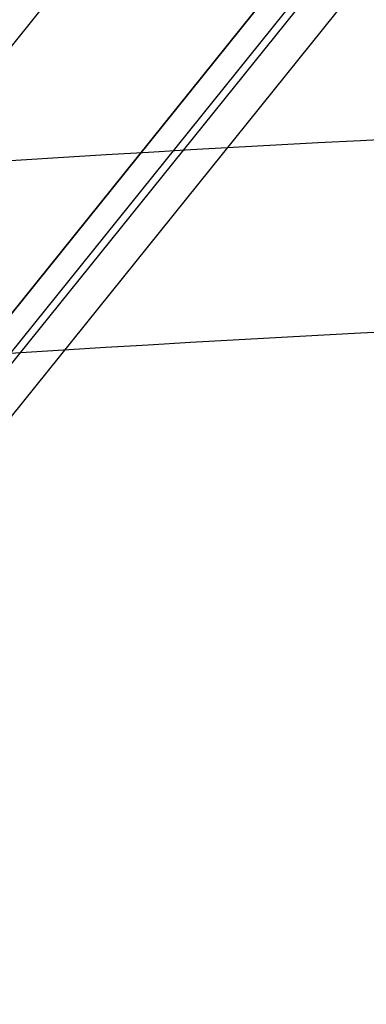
# Model space of a CAD drawing. Header units: millimetres. Extents: x -312 to 352, y -263 to 368.
# Tile 22 of 40: x -65 to -48, y 259 to 307. Entities that reach past the tile are written whole.
import ezdxf

# ---------------------------------------------------------------- set-up
doc = ezdxf.new("R2010")
doc.units = ezdxf.units.MM
doc.header["$MEASUREMENT"] = 0
doc.layers.add('Lean 4', color=7, linetype='Continuous', true_color=0xac69b9)
doc.layers.add('Legs', color=7, linetype='Continuous', true_color=0x5b5aa2)

msp = doc.modelspace()

# ---------------------------------------------------------------- linework, layer by layer
at = {"layer": 'Lean 4', "extrusion": (0.004172, 0.325565, 0.94551)}
for radius, end in [(1250, 282.948777), (1240, 283.049158)]:
    msp.add_arc((-32.077, 1124.933, 567.768), radius, 270.694196, end, dxfattribs=at)
at = {"layer": 'Legs'}
for p, q in [((-39.99, 337.171, 548.268), (-67.012, 303.554, 455.901)), ((-39.99, 337.171, 548.268), (-67.012, 303.554, 455.901)), ((-33.319, 329.86, 548.649), (-108.424, 236.423, 291.921)), ((-31.411, 329.654, 548.083), (-106.496, 236.242, 291.423)), ((-67.012, 290.398, 460.69), (-40.01, 323.99, 552.989)), ((-40.01, 323.99, 552.989), (-67.012, 290.398, 460.69)), ((-67.012, 290.398, 460.69), (-40.01, 323.99, 552.989)), ((-40.012, 322.108, 553.664), (-67.012, 288.518, 461.374)), ((-40.012, 322.108, 553.664), (-67.012, 288.518, 461.374)), ((-40.012, 322.108, 553.664), (-67.012, 288.518, 461.374))]:
    msp.add_line(p, q, dxfattribs=at)

doc.saveas('drawing.dxf')
